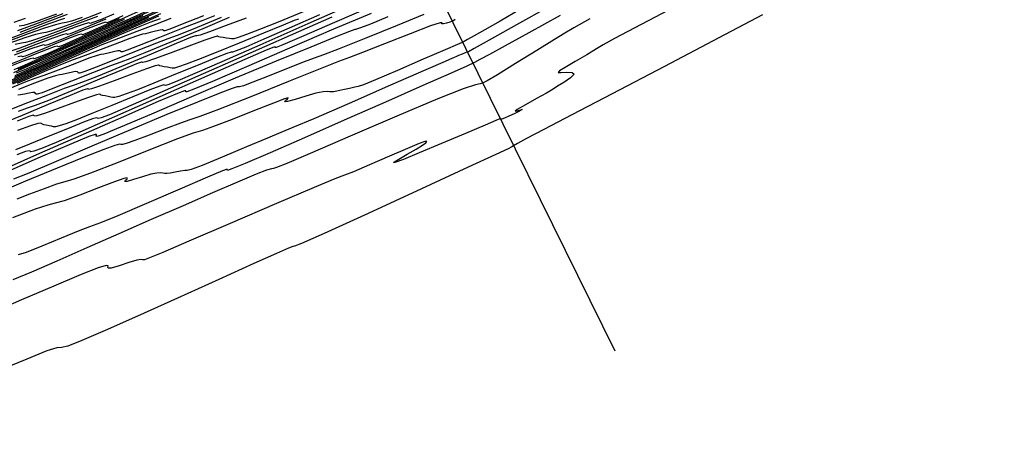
# Model space of a CAD drawing. Extents: x 3249832 to 3255657, y 13789405 to 13793316.
# Tile 250 of 256: x 3254693 to 3254771, y 13790529 to 13790564. Entities that reach past the tile are written whole.
import ezdxf

# ---------------------------------------------------------------- set-up
doc = ezdxf.new("R2010")
doc.units = 0
doc.header["$LTSCALE"] = 100
doc.header["$MEASUREMENT"] = 0
doc.linetypes.add('DASHED', pattern=[0.75, 0.5, -0.25])
for name, color, linetype in [('GRATIO_CON', 10, 'CONTINUOUS'), ('GRATIO_ICON', 7, 'CONTINUOUS'), ('PLAN', 7, 'CONTINUOUS'), ('TARGETS_EAST', 7, 'CONTINUOUS')]:
    doc.layers.add(name, color=color, linetype=linetype)

# ---------------------------------------------------------------- blocks, each defined once
blk = doc.blocks.new('Gratio_032316_contours')
at = {"layer": 'GRATIO_CON', "color": 5, "linetype": 'Continuous', "flags": 128}
for points in [[(3254751.823, 13790564.148), (3254748.35, 13790562.305), (3254744.022, 13790560.031), (3254739.842, 13790557.845), (3254736.622, 13790556.165), (3254734.399, 13790555.004), (3254733.015, 13790554.276), (3254732.298, 13790553.886), (3254732.001, 13790553.712), (3254731.86, 13790553.626), (3254731.561, 13790553.477), (3254730.588, 13790553.022), (3254728.373, 13790551.994), (3254724.657, 13790550.271), (3254720.412, 13790548.309), (3254716.917, 13790546.71), (3254715.108, 13790545.912), (3254714.541, 13790545.698), (3254714.429, 13790545.692), (3254714.072, 13790545.558), (3254713.119, 13790545.139), (3254711.309, 13790544.325), (3254708.523, 13790543.068), (3254705.23, 13790541.581), (3254702.044, 13790540.144), (3254699.475, 13790538.992), (3254697.627, 13790538.185), (3254696.5, 13790537.744), (3254695.997, 13790537.634), (3254695.637, 13790537.607), (3254694.84, 13790537.366), (3254693.229, 13790536.715), (3254691.235, 13790535.875)], [(3254745.961, 13790565.38), (3254742.166, 13790563.377), (3254740.039, 13790562.247), (3254739.12, 13790561.742), (3254738.593, 13790561.427), (3254737.824, 13790560.966), (3254736.905, 13790560.419), (3254736.108, 13790559.946), (3254735.653, 13790559.669), (3254735.552, 13790559.557), (3254735.764, 13790559.546), (3254736.207, 13790559.567), (3254736.65, 13790559.548), (3254736.819, 13790559.413), (3254736.538, 13790559.121), (3254736.001, 13790558.762), (3254735.5, 13790558.457), (3254735.23, 13790558.286), (3254735.019, 13790558.151), (3254734.605, 13790557.911), (3254733.826, 13790557.48), (3254732.933, 13790556.983), (3254732.283, 13790556.6), (3254732.126, 13790556.459), (3254732.307, 13790556.492), (3254732.565, 13790556.575), (3254732.685, 13790556.61), (3254732.63, 13790556.57), (3254732.408, 13790556.452), (3254732.044, 13790556.263), (3254731.631, 13790556.056), (3254731.278, 13790555.898), (3254731.068, 13790555.835), (3254730.977, 13790555.841), (3254730.95, 13790555.869), (3254730.943, 13790555.882), (3254730.943, 13790555.88), (3254730.946, 13790555.874), (3254730.902, 13790555.851), (3254730.584, 13790555.715), (3254729.721, 13790555.35), (3254728.163, 13790554.692), (3254726.26, 13790553.89), (3254724.483, 13790553.145), (3254723.225, 13790552.626), (3254722.55, 13790552.37), (3254722.443, 13790552.381), (3254722.847, 13790552.641), (3254723.534, 13790553.039), (3254724.238, 13790553.445), (3254724.738, 13790553.753), (3254725.01, 13790553.948), (3254725.078, 13790554.044), (3254724.94, 13790554.039), (3254724.478, 13790553.879), (3254723.547, 13790553.499), (3254722.105, 13790552.878), (3254720.513, 13790552.188), (3254719.237, 13790551.642), (3254718.524, 13790551.36), (3254717.765, 13790551.068), (3254716.13, 13790550.395), (3254713.107, 13790549.108), (3254709.428, 13790547.527), (3254706.143, 13790546.111), (3254704.057, 13790545.213), (3254703.009, 13790544.775), (3254702.6, 13790544.633), (3254702.457, 13790544.633), (3254702.333, 13790544.66), (3254702.012, 13790544.607), (3254701.361, 13790544.407), (3254700.582, 13790544.152), (3254699.964, 13790543.971), (3254699.71, 13790543.957), (3254699.696, 13790544.051), (3254699.714, 13790544.157), (3254699.545, 13790544.172), (3254698.925, 13790543.976), (3254697.577, 13790543.445), (3254695.38, 13790542.522), (3254692.825, 13790541.43), (3254690.557, 13790540.46)], [(3254738.064, 13790563.83), (3254736.795, 13790563.114), (3254736.087, 13790562.691), (3254735.263, 13790562.175), (3254733.847, 13790561.297), (3254732.158, 13790560.257), (3254730.713, 13790559.373), (3254729.894, 13790558.881), (3254729.534, 13790558.695), (3254729.331, 13790558.648), (3254728.957, 13790558.565), (3254727.987, 13790558.235), (3254725.973, 13790557.437), (3254722.709, 13790556.066), (3254718.974, 13790554.466), (3254715.792, 13790553.095), (3254713.931, 13790552.298), (3254713.132, 13790551.969), (3254712.882, 13790551.894), (3254712.714, 13790551.869), (3254712.334, 13790551.758), (3254711.495, 13790551.437), (3254710.023, 13790550.82), (3254708.024, 13790549.956), (3254705.678, 13790548.932), (3254703.153, 13790547.826), (3254700.564, 13790546.69), (3254698.016, 13790545.569), (3254695.631, 13790544.517), (3254693.601, 13790543.634), (3254692.137, 13790543.027)], [(3254735.717, 13790564.078), (3254733.201, 13790562.699), (3254731.32, 13790561.67), (3254730.072, 13790560.988), (3254729.321, 13790560.576), (3254728.874, 13790560.333), (3254728.28, 13790560.052), (3254727.032, 13790559.496), (3254724.774, 13790558.503), (3254721.787, 13790557.19), (3254718.507, 13790555.746), (3254715.345, 13790554.351), (3254712.623, 13790553.153), (3254710.636, 13790552.294), (3254709.575, 13790551.863), (3254709.21, 13790551.75), (3254709.202, 13790551.797), (3254709.203, 13790551.84), (3254708.813, 13790551.702), (3254707.622, 13790551.202), (3254705.417, 13790550.247), (3254702.779, 13790549.105), (3254700.488, 13790548.128), (3254699.095, 13790547.567), (3254698.24, 13790547.252), (3254697.336, 13790546.91), (3254695.968, 13790546.35), (3254694.428, 13790545.711), (3254693.181, 13790545.215), (3254692.56, 13790545.022)], [(3254732.56, 13790564.585), (3254730.937, 13790563.65), (3254729.698, 13790562.946), (3254728.851, 13790562.47), (3254728.327, 13790562.177), (3254728.057, 13790562.024), (3254727.958, 13790561.965), (3254727.945, 13790561.953), (3254727.894, 13790561.93), (3254727.533, 13790561.774), (3254726.554, 13790561.352), (3254724.804, 13790560.597), (3254722.749, 13790559.715), (3254721.013, 13790558.975), (3254720.049, 13790558.578), (3254719.628, 13790558.434), (3254719.354, 13790558.379), (3254718.921, 13790558.285), (3254718.395, 13790558.163), (3254717.935, 13790558.058), (3254717.657, 13790558.005), (3254717.504, 13790557.996), (3254717.376, 13790558.015), (3254717.176, 13790558.039), (3254716.827, 13790558.02), (3254716.257, 13790557.906), (3254715.449, 13790557.672), (3254714.605, 13790557.406), (3254713.985, 13790557.227), (3254713.771, 13790557.217), (3254713.842, 13790557.321), (3254714, 13790557.452), (3254714.041, 13790557.52), (3254713.745, 13790557.437), (3254712.888, 13790557.114), (3254711.37, 13790556.514), (3254709.597, 13790555.813), (3254708.103, 13790555.239), (3254707.219, 13790554.935), (3254706.487, 13790554.701), (3254705.249, 13790554.251), (3254703.082, 13790553.401), (3254700.512, 13790552.381), (3254698.299, 13790551.52), (3254696.989, 13790551.056), (3254696.268, 13790550.845), (3254695.605, 13790550.646), (3254694.61, 13790550.285), (3254693.454, 13790549.844), (3254692.45, 13790549.468)], [(3254727.347, 13790563.772), (3254727.16, 13790563.633), (3254727.136, 13790563.605), (3254727.126, 13790563.606), (3254727.066, 13790563.601), (3254726.916, 13790563.565), (3254726.665, 13790563.489), (3254726.41, 13790563.418), (3254726.28, 13790563.415), (3254726.309, 13790563.497), (3254726.155, 13790563.511), (3254725.386, 13790563.264), (3254723.751, 13790562.638), (3254721.728, 13790561.838), (3254719.98, 13790561.145), (3254718.932, 13790560.743), (3254718.058, 13790560.414), (3254716.597, 13790559.842), (3254714.063, 13790558.824), (3254711.07, 13790557.62), (3254708.508, 13790556.604), (3254707.014, 13790556.042), (3254706.211, 13790555.77), (3254705.47, 13790555.517), (3254704.328, 13790555.084), (3254702.993, 13790554.563), (3254701.842, 13790554.12), (3254701.158, 13790553.881), (3254700.851, 13790553.806), (3254700.737, 13790553.816), (3254700.622, 13790553.827), (3254700.257, 13790553.731), (3254699.382, 13790553.416), (3254697.812, 13790552.803), (3254695.666, 13790551.934), (3254693.139, 13790550.881), (3254690.457, 13790549.737)], [(3254724.839, 13790564.16), (3254722.721, 13790563.3), (3254720.226, 13790562.289), (3254718.097, 13790561.436), (3254716.855, 13790560.953), (3254716.131, 13790560.687), (3254715.335, 13790560.388), (3254714.046, 13790559.882), (3254712.532, 13790559.282), (3254711.235, 13790558.772), (3254710.484, 13790558.493), (3254710.172, 13790558.398), (3254710.084, 13790558.398), (3254709.989, 13790558.395), (3254709.601, 13790558.271), (3254708.619, 13790557.899), (3254706.832, 13790557.191), (3254704.377, 13790556.192), (3254701.482, 13790554.986), (3254698.41, 13790553.675), (3254695.564, 13790552.45), (3254693.387, 13790551.526), (3254692.185, 13790551.051)], [(3254721.993, 13790563.97), (3254720.592, 13790563.411), (3254719.799, 13790563.1), (3254719.492, 13790562.989), (3254719.431, 13790562.979), (3254719.356, 13790562.963), (3254718.944, 13790562.811), (3254717.855, 13790562.382), (3254715.851, 13790561.578), (3254713.088, 13790560.451), (3254709.826, 13790559.091), (3254706.363, 13790557.613), (3254703.157, 13790556.23), (3254700.707, 13790555.18), (3254699.359, 13790554.63), (3254698.851, 13790554.458), (3254698.77, 13790554.474), (3254698.77, 13790554.518), (3254698.775, 13790554.561), (3254698.776, 13790554.604), (3254698.694, 13790554.617), (3254698.173, 13790554.437), (3254696.79, 13790553.864), (3254694.306, 13790552.789), (3254691.24, 13790551.442)], [(3254720.804, 13790564.867), (3254717.725, 13790563.521), (3254715.105, 13790562.382), (3254713.636, 13790561.757), (3254713.089, 13790561.541), (3254713.007, 13790561.529), (3254713.007, 13790561.549), (3254713.01, 13790561.568), (3254713.01, 13790561.588), (3254712.917, 13790561.57), (3254712.292, 13790561.317), (3254710.61, 13790560.591), (3254707.576, 13790559.261), (3254703.824, 13790557.607), (3254700.22, 13790556.017), (3254697.461, 13790554.803), (3254695.57, 13790553.98), (3254694.399, 13790553.492), (3254693.794, 13790553.273), (3254693.562, 13790553.233), (3254693.502, 13790553.275), (3254693.416, 13790553.306), (3254693.123, 13790553.241), (3254692.442, 13790552.998)], [(3254717.52, 13790563.955), (3254714.21, 13790562.497), (3254710.115, 13790560.69), (3254706.181, 13790558.954), (3254703.17, 13790557.628), (3254701.105, 13790556.727), (3254699.827, 13790556.187), (3254699.166, 13790555.936), (3254698.915, 13790555.877), (3254698.857, 13790555.909), (3254698.778, 13790555.93), (3254698.474, 13790555.851), (3254697.744, 13790555.58), (3254696.479, 13790555.071), (3254694.935, 13790554.438), (3254693.46, 13790553.836), (3254692.333, 13790553.389)], [(3254719.533, 13790565.154), (3254715.615, 13790563.422), (3254711.792, 13790561.735), (3254708.775, 13790560.407), (3254706.627, 13790559.469), (3254705.255, 13790558.883), (3254704.539, 13790558.599), (3254704.269, 13790558.521), (3254704.212, 13790558.542), (3254704.139, 13790558.554), (3254703.824, 13790558.46), (3254703.046, 13790558.163), (3254701.681, 13790557.608), (3254700.01, 13790556.921), (3254698.411, 13790556.268), (3254697.189, 13790555.783), (3254696.348, 13790555.469), (3254695.817, 13790555.295), (3254695.518, 13790555.226), (3254695.351, 13790555.229), (3254695.207, 13790555.266), (3254695.006, 13790555.309), (3254694.781, 13790555.349), (3254694.593, 13790555.386), (3254694.486, 13790555.421), (3254694.44, 13790555.456), (3254694.417, 13790555.493), (3254694.359, 13790555.523), (3254694.118, 13790555.482), (3254693.522, 13790555.294), (3254692.489, 13790554.923)], [(3254716.545, 13790564.138), (3254714.125, 13790563.073), (3254712.118, 13790562.196), (3254710.683, 13790561.578), (3254709.911, 13790561.262), (3254709.622, 13790561.165), (3254709.568, 13790561.175), (3254709.5, 13790561.179), (3254709.175, 13790561.07), (3254708.348, 13790560.745), (3254706.884, 13790560.145), (3254705.085, 13790559.404), (3254703.362, 13790558.7), (3254702.045, 13790558.177), (3254701.14, 13790557.838), (3254700.571, 13790557.645), (3254700.256, 13790557.565), (3254700.083, 13790557.56), (3254699.934, 13790557.593), (3254699.721, 13790557.635), (3254699.48, 13790557.676), (3254699.277, 13790557.713), (3254699.162, 13790557.746), (3254699.115, 13790557.777), (3254699.094, 13790557.808), (3254699.039, 13790557.83), (3254698.786, 13790557.777), (3254698.15, 13790557.568), (3254697.04, 13790557.163), (3254695.746, 13790556.684), (3254694.652, 13790556.291), (3254694.046, 13790556.103), (3254693.827, 13790556.074), (3254693.799, 13790556.119), (3254693.75, 13790556.143), (3254693.406, 13790556.031), (3254692.48, 13790555.66)], [(3254715.235, 13790564.369), (3254713.264, 13790563.563), (3254711.758, 13790562.965), (3254710.725, 13790562.574), (3254710.08, 13790562.347), (3254709.731, 13790562.242), (3254709.547, 13790562.221), (3254709.388, 13790562.247), (3254709.15, 13790562.287), (3254708.877, 13790562.329), (3254708.646, 13790562.367), (3254708.516, 13790562.396), (3254708.464, 13790562.418), (3254708.449, 13790562.438), (3254708.397, 13790562.445), (3254708.122, 13790562.367), (3254707.405, 13790562.114), (3254706.142, 13790561.643), (3254704.662, 13790561.088), (3254703.409, 13790560.626), (3254702.712, 13790560.391), (3254702.459, 13790560.333), (3254702.425, 13790560.359), (3254702.368, 13790560.367), (3254701.977, 13790560.226), (3254700.921, 13790559.793), (3254699.036, 13790559.004), (3254696.825, 13790558.078), (3254694.956, 13790557.311), (3254693.894, 13790556.906), (3254693.278, 13790556.702), (3254692.542, 13790556.45)], [(3254710.693, 13790563.883), (3254709.12, 13790563.29), (3254707.787, 13790562.794), (3254707.045, 13790562.535), (3254706.774, 13790562.462), (3254706.737, 13790562.48), (3254706.678, 13790562.48), (3254706.263, 13790562.323), (3254705.141, 13790561.86), (3254703.138, 13790561.018), (3254700.787, 13790560.032), (3254698.799, 13790559.211), (3254697.664, 13790558.769), (3254697.003, 13790558.541), (3254696.217, 13790558.262), (3254694.882, 13790557.748), (3254693.287, 13790557.118), (3254691.894, 13790556.567)], [(3254709.362, 13790563.926), (3254707.241, 13790563.033), (3254704.75, 13790561.985), (3254702.641, 13790561.11), (3254701.435, 13790560.633), (3254700.729, 13790560.379), (3254699.892, 13790560.074), (3254698.477, 13790559.525), (3254696.79, 13790558.856), (3254695.323, 13790558.274), (3254694.452, 13790557.938), (3254694.072, 13790557.814), (3254693.965, 13790557.821), (3254693.934, 13790557.881), (3254693.878, 13790557.945), (3254693.72, 13790557.965), (3254693.416, 13790557.914), (3254693.047, 13790557.828), (3254692.73, 13790557.76), (3254692.52, 13790557.739)], [(3254708.712, 13790563.939), (3254706.483, 13790563.009), (3254705.205, 13790562.496), (3254704.455, 13790562.217), (3254703.567, 13790561.886), (3254702.071, 13790561.301), (3254700.293, 13790560.594), (3254698.753, 13790559.982), (3254697.846, 13790559.63), (3254697.46, 13790559.5), (3254697.359, 13790559.503), (3254697.33, 13790559.556), (3254697.269, 13790559.609), (3254697.099, 13790559.618), (3254696.775, 13790559.556), (3254696.386, 13790559.461), (3254696.051, 13790559.386), (3254695.83, 13790559.356), (3254695.536, 13790559.293), (3254694.924, 13790559.09), (3254693.85, 13790558.685), (3254692.583, 13790558.198)], [(3254707.299, 13790564.07), (3254705.611, 13790563.397), (3254704.634, 13790563.013), (3254704.236, 13790562.872), (3254704.145, 13790562.867), (3254704.12, 13790562.905), (3254704.05, 13790562.936), (3254703.856, 13790562.923), (3254703.495, 13790562.841), (3254703.063, 13790562.728), (3254702.693, 13790562.636), (3254702.45, 13790562.59), (3254702.127, 13790562.505), (3254701.452, 13790562.267), (3254700.265, 13790561.812), (3254698.868, 13790561.269), (3254697.673, 13790560.814), (3254696.926, 13790560.55), (3254696.186, 13790560.274), (3254694.842, 13790559.711), (3254692.471, 13790558.669)], [(3254704.716, 13790563.855), (3254703.473, 13790563.375), (3254702.01, 13790562.804), (3254700.76, 13790562.325), (3254699.981, 13790562.043), (3254699.209, 13790561.749), (3254697.803, 13790561.153), (3254695.321, 13790560.059), (3254692.108, 13790558.626)], [(3254703.847, 13790563.836), (3254703.035, 13790563.536), (3254702.231, 13790563.223), (3254700.765, 13790562.596), (3254698.171, 13790561.449), (3254694.813, 13790559.95), (3254691.262, 13790558.36)], [(3254703.726, 13790564.039), (3254701.021, 13790562.84), (3254697.518, 13790561.275), (3254693.813, 13790559.616), (3254690.435, 13790558.104)], [(3254702.928, 13790563.923), (3254698.915, 13790562.126), (3254695.256, 13790560.488), (3254692.235, 13790559.142)], [(3254705.633, 13790565.248), (3254701.466, 13790563.381), (3254697.666, 13790561.681), (3254694.531, 13790560.282), (3254692.282, 13790559.289)], [(3254704.017, 13790564.636), (3254700.077, 13790562.873), (3254696.826, 13790561.423), (3254694.497, 13790560.392), (3254693.178, 13790559.822), (3254692.391, 13790559.492)], [(3254702.487, 13790564.065), (3254699.122, 13790562.563), (3254696.712, 13790561.496), (3254695.351, 13790560.905), (3254694.54, 13790560.563), (3254693.638, 13790560.173), (3254692.189, 13790559.528)], [(3254703.683, 13790564.831), (3254701.142, 13790563.703), (3254699.695, 13790563.071), (3254698.839, 13790562.705), (3254697.882, 13790562.288), (3254696.338, 13790561.597), (3254694.54, 13790560.79), (3254693.026, 13790560.116), (3254692.198, 13790559.764)], [(3254700.988, 13790563.776), (3254700.004, 13790563.345), (3254698.412, 13790562.632), (3254696.556, 13790561.797), (3254694.992, 13790561.1), (3254694.135, 13790560.734), (3254693.831, 13790560.629), (3254693.787, 13790560.653), (3254693.735, 13790560.683), (3254693.504, 13790560.638), (3254692.952, 13790560.446), (3254692.012, 13790560.072)], [(3254702.126, 13790564.402), (3254700.486, 13790563.666), (3254698.572, 13790562.805), (3254696.958, 13790562.084), (3254696.071, 13790561.703), (3254695.756, 13790561.591), (3254695.71, 13790561.611), (3254695.659, 13790561.638), (3254695.425, 13790561.588), (3254694.859, 13790561.387), (3254693.892, 13790561), (3254692.771, 13790560.54), (3254691.825, 13790560.154)], [(3254700.588, 13790563.813), (3254698.924, 13790563.068), (3254698.007, 13790562.672), (3254697.681, 13790562.552), (3254697.634, 13790562.569), (3254697.583, 13790562.593), (3254697.346, 13790562.537), (3254696.767, 13790562.328), (3254695.772, 13790561.928), (3254694.618, 13790561.453), (3254693.643, 13790561.055), (3254693.101, 13790560.849), (3254692.899, 13790560.799), (3254692.86, 13790560.829), (3254692.8, 13790560.861), (3254692.511, 13790560.804)], [(3254699.533, 13790563.785), (3254698.312, 13790563.279), (3254697.28, 13790562.855), (3254696.704, 13790562.633), (3254696.491, 13790562.573), (3254696.452, 13790562.597), (3254696.393, 13790562.623), (3254696.092, 13790562.554), (3254695.32, 13790562.29), (3254693.965, 13790561.781), (3254692.379, 13790561.177)], [(3254700.159, 13790564.192), (3254699.098, 13790563.755), (3254698.506, 13790563.525), (3254698.287, 13790563.46), (3254698.247, 13790563.482), (3254698.189, 13790563.504), (3254697.882, 13790563.429), (3254697.091, 13790563.154), (3254695.699, 13790562.629), (3254694.069, 13790562.007), (3254692.683, 13790561.491), (3254691.888, 13790561.229)], [(3254698.862, 13790564.019), (3254697.434, 13790563.478), (3254695.76, 13790562.838), (3254694.337, 13790562.306), (3254693.521, 13790562.033), (3254693.124, 13790561.941), (3254692.819, 13790561.896), (3254692.318, 13790561.776)], [(3254699.168, 13790564.327), (3254697.451, 13790563.668), (3254695.99, 13790563.12), (3254695.154, 13790562.836), (3254694.748, 13790562.738), (3254694.436, 13790562.688), (3254693.922, 13790562.564), (3254693.074, 13790562.302), (3254691.8, 13790561.856)], [(3254696.239, 13790563.863), (3254694.9, 13790563.393), (3254693.105, 13790562.721), (3254691.211, 13790562.003)], [(3254696.449, 13790564.162), (3254694.611, 13790563.473), (3254692.671, 13790562.736)], [(3254696.117, 13790564.225), (3254694.131, 13790563.47), (3254692.509, 13790562.872)], [(3254695.592, 13790564.204), (3254693.932, 13790563.589), (3254692.996, 13790563.289), (3254692.627, 13790563.232)]]:
    blk.add_lwpolyline(points, dxfattribs=at)
at = {"layer": 'GRATIO_ICON', "color": 7, "linetype": 'Continuous', "flags": 128}
for points in [[(3254734.797, 13790564.77), (3254732.24, 13790563.34), (3254730.065, 13790562.128), (3254728.85, 13790561.45), (3254728.402, 13790561.2), (3254728.336, 13790561.167), (3254728.324, 13790561.171), (3254728.271, 13790561.158), (3254728.135, 13790561.108), (3254727.899, 13790561.009), (3254727.623, 13790560.889), (3254727.389, 13790560.787), (3254727.26, 13790560.732), (3254727.214, 13790560.714), (3254727.21, 13790560.715), (3254727.131, 13790560.683), (3254726.56, 13790560.434), (3254725.002, 13790559.752), (3254722.209, 13790558.528), (3254718.913, 13790557.087), (3254716.091, 13790555.862), (3254714.43, 13790555.158), (3254713.456, 13790554.761), (3254712.402, 13790554.329), (3254710.729, 13790553.622), (3254708.796, 13790552.802), (3254707.189, 13790552.135), (3254706.332, 13790551.812), (3254706.003, 13790551.738), (3254705.819, 13790551.742), (3254705.486, 13790551.694), (3254705.05, 13790551.606), (3254704.649, 13790551.526), (3254704.383, 13790551.492), (3254704.216, 13790551.497), (3254704.075, 13790551.523), (3254703.889, 13790551.549), (3254703.591, 13790551.536), (3254703.116, 13790551.441), (3254702.442, 13790551.246), (3254701.739, 13790551.025), (3254701.223, 13790550.875), (3254701.044, 13790550.867), (3254701.098, 13790550.957), (3254701.216, 13790551.075), (3254701.226, 13790551.147), (3254700.951, 13790551.096), (3254700.213, 13790550.842), (3254698.937, 13790550.353), (3254697.46, 13790549.783), (3254696.225, 13790549.332), (3254695.507, 13790549.127), (3254694.917, 13790548.988), (3254693.901, 13790548.66), (3254692.102, 13790547.978)], [(3254720.663, 13790564.252), (3254717.667, 13790562.993), (3254714.167, 13790561.491), (3254710.732, 13790560.002), (3254708.027, 13790558.834), (3254706.533, 13790558.209), (3254705.975, 13790558.002), (3254705.889, 13790558.001), (3254705.889, 13790558.034), (3254705.892, 13790558.064), (3254705.893, 13790558.096), (3254705.805, 13790558.094), (3254705.233, 13790557.877), (3254703.7, 13790557.228), (3254700.941, 13790556.025), (3254697.532, 13790554.525), (3254694.258, 13790553.081), (3254691.753, 13790551.978)], [(3254714.862, 13790563.803), (3254714.526, 13790563.68), (3254713.65, 13790563.328), (3254712.086, 13790562.682), (3254710.16, 13790561.886), (3254708.313, 13790561.131), (3254706.902, 13790560.571), (3254705.932, 13790560.206), (3254705.326, 13790559.996), (3254704.994, 13790559.903), (3254704.815, 13790559.89), (3254704.661, 13790559.92), (3254704.436, 13790559.961), (3254704.178, 13790560.002), (3254703.961, 13790560.04), (3254703.839, 13790560.071), (3254703.789, 13790560.097), (3254703.772, 13790560.123), (3254703.718, 13790560.138), (3254703.454, 13790560.072), (3254702.778, 13790559.841), (3254701.591, 13790559.403), (3254700.204, 13790558.886), (3254699.03, 13790558.458), (3254698.379, 13790558.247), (3254698.143, 13790558.204), (3254698.112, 13790558.239), (3254698.059, 13790558.255), (3254697.691, 13790558.128), (3254696.7, 13790557.727), (3254694.933, 13790556.989), (3254692.862, 13790556.125), (3254691.114, 13790555.412)], [(3254708.181, 13790564.055), (3254707.241, 13790563.698), (3254705.666, 13790563.077), (3254703.796, 13790562.332), (3254702.182, 13790561.689), (3254701.24, 13790561.322), (3254700.848, 13790561.186), (3254700.752, 13790561.185), (3254700.725, 13790561.231), (3254700.659, 13790561.273), (3254700.477, 13790561.27), (3254700.135, 13790561.199), (3254699.725, 13790561.095), (3254699.372, 13790561.011), (3254699.14, 13790560.973), (3254698.832, 13790560.899), (3254698.188, 13790560.678), (3254697.058, 13790560.248), (3254695.725, 13790559.733), (3254694.586, 13790559.303), (3254693.872, 13790559.057), (3254693.164, 13790558.8), (3254691.881, 13790558.268)], [(3254703.871, 13790564.23), (3254700.223, 13790562.599), (3254696.364, 13790560.871), (3254692.845, 13790559.296), (3254689.94, 13790558.001)], [(3254704.815, 13790565.221), (3254701.407, 13790563.699), (3254698.927, 13790562.6), (3254697.523, 13790561.988), (3254696.69, 13790561.634), (3254695.76, 13790561.23), (3254694.264, 13790560.563), (3254692.524, 13790559.782)], [(3254700.889, 13790564.052), (3254699.944, 13790563.641), (3254699.605, 13790563.514), (3254699.557, 13790563.527), (3254699.507, 13790563.547), (3254699.267, 13790563.487), (3254698.675, 13790563.269), (3254697.653, 13790562.856), (3254696.465, 13790562.366), (3254695.461, 13790561.955), (3254694.902, 13790561.741), (3254694.695, 13790561.686), (3254694.656, 13790561.713), (3254694.596, 13790561.742), (3254694.302, 13790561.679), (3254693.549, 13790561.425), (3254692.231, 13790560.932)], [(3254697.644, 13790563.935), (3254696.788, 13790563.64), (3254696.372, 13790563.536), (3254696.052, 13790563.481), (3254695.526, 13790563.351), (3254694.657, 13790563.083), (3254693.35, 13790562.625), (3254691.599, 13790561.969)], [(3254693.12, 13790563.856), (3254692.193, 13790563.525)]]:
    blk.add_lwpolyline(points, dxfattribs=at)

msp = doc.modelspace()

# ---------------------------------------------------------------- linework, layer by layer
at = {"layer": 'PLAN', "color": 8, "linetype": 'DASHED'}
msp.add_line((3253458.47, 13793138.83), (3255298.06, 13789404.7), dxfattribs=at)

# ---------------------------------------------------------------- block references
at = {"layer": 'TARGETS_EAST'}
msp.add_blockref('Gratio_032316_contours', (0, 0), dxfattribs=at)

doc.saveas('drawing.dxf')
